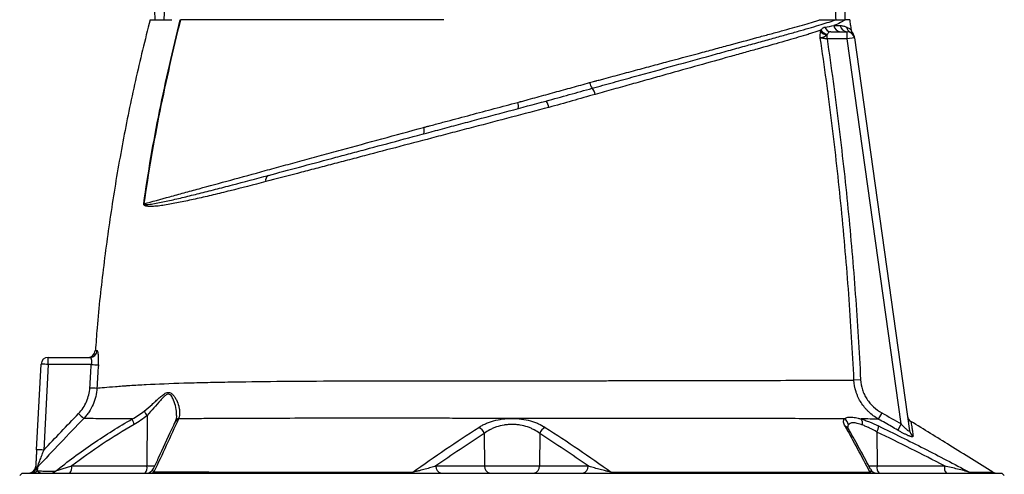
# Model space of a CAD drawing. Header units: millimetres. Extents: x 10 to 1900, y 11 to 2071.
# Tile 18 of 19: x 271 to 679, y 1588 to 1776. Entities that reach past the tile are written whole.
import ezdxf

# ---------------------------------------------------------------- set-up
doc = ezdxf.new("R2010")
doc.units = ezdxf.units.MM

msp = doc.modelspace()

# ---------------------------------------------------------------- linework, layer by layer
at = {"color": 7, "linetype": 'Continuous', "lineweight": 25}
for p, q in [((606.78, 1771.38), (613.52, 1771.38)), ((613.52, 1768.38), (613.52, 1771.38)), ((614.97, 1771.03), (614.88, 1771.06)), ((605.2, 1768.38), (605.2, 1770.11)), ((613.52, 1768.38), (605.2, 1768.38)), ((616.49, 1768.8), (613.52, 1768.38)), ((635.96, 1608.76), (613.52, 1768.38)), ((616.49, 1768.8), (639.39, 1605.89)), ((477.05, 1742.09), (477.73, 1742.27)), ((489.12, 1742.75), (489.47, 1742.84)), ((282.48, 1633.43), (282.48, 1636.38)), ((282.48, 1636.38), (299.8, 1636.38)), ((277.62, 1598.05), (279.48, 1633.54)), ((282.48, 1633.43), (280.62, 1597.95)), ((300.3, 1633.43), (282.48, 1633.43)), ((619.06, 1627.12), (616.32, 1626.98)), ((323.43, 1612.3), (323.33, 1591.33)), ((627.88, 1613.36), (626.43, 1610.8)), ((635.96, 1608.76), (634.49, 1606.2)), ((463.11, 1604.83), (463.28, 1591.33)), ((486.15, 1604.84), (485.98, 1591.33)), ((625.86, 1605.42), (625.93, 1591.33)), ((292.17, 1591.33), (323.33, 1591.33)), ((443.13, 1591.33), (463.28, 1591.33)), ((463.28, 1591.33), (485.98, 1591.33)), ((485.98, 1591.33), (506.16, 1591.33)), ((625.93, 1591.33), (653.86, 1591.33)), ((271.63, 1588.38), (270.63, 1587.38)), ((271.63, 1588.38), (474.63, 1588.38)), ((474.63, 1588.38), (677.63, 1588.38)), ((678.63, 1587.38), (677.63, 1588.38))]:
    msp.add_line(p, q, dxfattribs=at)
at = {"color": 1, "linetype": 'Continuous', "lineweight": 25}
for p, q in [((323.33, 1591.33), (326.58, 1591.33)), ((622.4, 1591.33), (625.93, 1591.33))]:
    msp.add_line(p, q, dxfattribs=at)
at = {"color": 7, "linetype": 'Continuous', "lineweight": 25, "flags": 128}
for points in [[(433.49, 1588.8), (433.45, 1588.7), (433.41, 1588.62), (433.38, 1588.54), (433.34, 1588.49), (433.3, 1588.44), (433.26, 1588.41), (433.21, 1588.39), (433.17, 1588.38)], [(515.77, 1588.8), (515.81, 1588.7), (515.84, 1588.62), (515.88, 1588.55), (515.92, 1588.49), (515.96, 1588.44), (516, 1588.41), (516.04, 1588.39), (516.09, 1588.38)]]:
    msp.add_lwpolyline(points, dxfattribs=at)
at = {"color": 7, "linetype": 'Continuous', "lineweight": 25}
for centre, radius, start, end in [((605.46, 1774.06), 3.97, 221.6133, 266.1291), ((605.7, 1774.13), 3.77, 214.9381, 264.0372), ((606.86, 1774.13), 2.75, 197.9005, 268.4239), ((610.91, 1774.28), 2.9, 186.6031, 268.7715), ((613.56, 1774.32), 2.94, 187.4681, 269.2533), ((616.21, 1773.66), 2.93, 187.5919, 242.9681), ((613.52, 1768.38), 3, 8, 90), ((613.52, 1768.38), 3, 7.7249, 62.7353), ((613.42, 1769.15), 3, 7.9997, 36.5497), ((513.26, 1751.76), 6.62, 192.9568, 215.1693), ((503.26, 1744.12), 5.98, 12.4711, 39.8202), ((483.91, 1739.1), 6.02, 8.5407, 36.1743), ((473.51, 1740.6), 3.84, 344.2305, 22.8222), ((434.41, 1730.18), 3.89, 343.7036, 23.1661), ((374.8, 1709.86), 2.26, 119.6226, 196.3097), ((321.17, 1688.57), 11.51, 85.1274, 85.6056), ((282.48, 1633.38), 3, 90, 177), ((298.93, 1639.38), 3, 270.4405, 355.6199), ((299.79, 1639.37), 2.99, 270.2096, 355.8389), ((279.48, 1590.51), 43.03, 86.003, 89.9958), ((305.1, 1695.63), 62.38, 265.58, 268.2871), ((303.77, 1686), 62.35, 266.259, 268.9678), ((347.7, 1667.09), 75.47, 225.7274, 227.962), ((329.27, 1617.34), 7.72, 204.7219, 220.8147), ((641.51, 1612.35), 3, 188.0002, 238.33), ((323.23, 1611.68), 5.99, 187.968, 211.3551), ((610.94, 1608.15), 3.07, 3.9055, 62.4422), ((616.97, 1609.06), 2.92, 345.4522, 37.5146), ((621.5, 1607.85), 4.99, 330.8595, 0.8736), ((459.15, 1603.57), 4.16, 17.6585, 65.6506), ((490.11, 1603.58), 4.16, 114.3917, 162.3672), ((642.27, 1606.3), 2.91, 188.1731, 241.2647), ((277.62, 1555.03), 43.03, 86.003, 89.9958), ((274.27, 1591.38), 3, 270, 357), ((288.75, 1590.65), 3.48, 319.2953, 11.1942), ((319.92, 1590.65), 3.48, 319.2953, 11.1942), ((445.77, 1590.99), 2.66, 172.6999, 258.7745), ((465.92, 1590.99), 2.66, 172.6999, 258.7745), ((483.34, 1590.99), 2.66, 281.2255, 7.3001), ((503.52, 1590.99), 2.66, 281.2255, 7.3001), ((629.35, 1590.65), 3.48, 168.8058, 220.7047), ((657.27, 1590.65), 3.48, 168.8058, 220.7047), ((274.73, 1591.38), 3, 270.0167, 334.4806), ((275.79, 1591.32), 2.95, 270.0675, 316.5033), ((280.12, 1588.79), 2.98, 136.1692, 154.1078), ((283.53, 1591.15), 2.77, 270.2417, 314.3681), ((323.23, 1591.38), 3, 270.0005, 335.3619), ((324.99, 1590.24), 1.86, 271.0939, 313.7425), ((624.12, 1590.21), 1.83, 229.8966, 269.1547), ((625.86, 1591.38), 3, 207.1154, 269.9998), ((665.55, 1591.13), 2.75, 237.018, 269.9004), ((675.48, 1591.38), 3, 238.3026, 269.9996)]:
    msp.add_arc(centre, radius, start, end, dxfattribs=at)
at = {"color": 1, "linetype": 'Continuous', "lineweight": 25}
for centre, radius, start, end in [((337.1, 1608.72), 2.27, 105.7317, 154.6134), ((337.17, 1608.95), 2.25, 105.9619, 154.9465), ((611.97, 1605.49), 2.41, 30.3848, 71.9046)]:
    msp.add_arc(centre, radius, start, end, dxfattribs=at)
at = {"color": 7, "linetype": 'Continuous', "lineweight": 25}
for centre, start_param, end_param in [((514.63, 2259.56), 4.514143, 4.574478), ((424.63, 2259.56), 1.718901, 1.769042)]:
    msp.add_ellipse(centre, major_axis=(0, 2453.33), ratio=0.040761, start_param=start_param, end_param=end_param, dxfattribs=at)
for points, knots in [([(334.22, 1806.38), (334.13, 1806.38), (334.06, 1806.34), (333.93, 1806.25), (333.87, 1806.19), (333.73, 1806), (333.65, 1805.85), (333.45, 1805.42), (333.35, 1805.12), (333.08, 1804.2), (332.94, 1803.58), (332.69, 1802.33), (332.58, 1801.71), (332.38, 1800.45), (332.29, 1799.82), (332.04, 1797.93), (331.89, 1796.66), (331.63, 1794.13), (331.51, 1792.87), (331.17, 1789.07), (330.98, 1786.53), (330.64, 1781.46), (330.49, 1778.92), (330.35, 1776.38)], [0, 0, 0, 0, 0.007812, 0.007812, 0.015625, 0.015625, 0.03125, 0.03125, 0.0625, 0.0625, 0.125, 0.125, 0.1875, 0.1875, 0.25, 0.25, 0.375, 0.375, 0.5, 0.5, 0.75, 0.75, 1, 1, 1, 1]), ([(608.92, 1776.38), (608.78, 1778.92), (608.62, 1781.46), (608.28, 1786.54), (608.09, 1789.07), (607.75, 1792.88), (607.63, 1794.14), (607.37, 1796.67), (607.22, 1797.94), (606.97, 1799.83), (606.88, 1800.46), (606.68, 1801.72), (606.57, 1802.34), (606.32, 1803.59), (606.18, 1804.21), (605.91, 1805.13), (605.81, 1805.43), (605.6, 1805.86), (605.53, 1806), (605.38, 1806.19), (605.33, 1806.25), (605.2, 1806.35), (605.13, 1806.38), (605.05, 1806.38)], [0, 0, 0, 0, 0.25, 0.25, 0.5, 0.5, 0.625, 0.625, 0.75, 0.75, 0.8125, 0.8125, 0.875, 0.875, 0.9375, 0.9375, 0.96875, 0.96875, 0.984375, 0.984375, 0.992188, 0.992188, 1, 1, 1, 1]), ([(324.63, 1776.38), (322.56, 1767.97), (318.42, 1751.16), (313.25, 1725.72), (308.84, 1700.14), (305.33, 1674.43), (303.05, 1654.09), (302.24, 1642.3), (302.02, 1639.14)], [0, 0, 0, 0, 0.186516, 0.372902, 0.559207, 0.74548, 0.931769, 1, 1, 1, 1]), ([(322.05, 1700.05), (322.93, 1706.47), (323.93, 1712.88), (326.12, 1725.67), (327.32, 1732.04), (329.89, 1744.76), (331.25, 1751.1), (334.1, 1763.76), (335.58, 1770.08), (337.1, 1776.38)], [0, 0, 0, 0, 0.25, 0.25, 0.5, 0.5, 0.75, 0.75, 1, 1, 1, 1]), ([(337.22, 1776.38), (334.16, 1763.77), (331.26, 1751.12), (327.41, 1732.04), (326.22, 1725.66), (324.02, 1712.87), (323.03, 1706.46), (322.14, 1700.04)], [0, 0, 0, 0, 0.5, 0.5, 0.75, 0.75, 1, 1, 1, 1]), ([(324.65, 1776.38), (324.64, 1776.38), (324.52, 1776.38), (324.97, 1776.38), (326.05, 1776.38), (327.95, 1776.38), (330.42, 1776.38), (332.54, 1776.38), (333.61, 1776.38)], [0, 0, 0, 0, 0.009119, 0.209463, 0.414163, 0.620371, 0.809592, 1, 1, 1, 1]), ([(446.42, 1776.38), (435.31, 1776.38), (413.45, 1776.38), (383.22, 1776.38), (357.04, 1776.38), (343.12, 1776.38), (337.22, 1776.38)], [0.5613215, 0.5613215, 0.5613215, 0.5613215, 0.6404767, 0.7196318, 0.798787, 0.8776759, 0.8776759, 0.8776759, 0.8776759]), ([(507.85, 1747.95), (509.34, 1748.36), (510.81, 1748.77), (513.74, 1749.58), (516.67, 1750.39), (519.56, 1751.19), (522.44, 1751.98), (523.87, 1752.38), (530.98, 1754.34), (536.48, 1755.86), (547.07, 1758.79), (552.18, 1760.2), (559.55, 1762.23), (561.95, 1762.9), (565.48, 1763.87), (566.65, 1764.19), (568.94, 1764.82), (570.07, 1765.14), (573.4, 1766.06), (575.56, 1766.65), (579.71, 1767.8), (581.71, 1768.36), (584.6, 1769.16), (585.54, 1769.43), (587.39, 1769.94), (588.29, 1770.2), (590.93, 1770.94), (592.61, 1771.41), (595.79, 1772.32), (597.3, 1772.75), (600.12, 1773.57), (601.44, 1773.96), (603.91, 1774.72), (605.05, 1775.08), (607.13, 1775.75), (608.08, 1776.08), (608.93, 1776.38)], [0, 0, 0, 0, 0.03125, 0.03125, 0.0625, 0.09375, 0.09375, 0.125, 0.125, 0.25, 0.25, 0.375, 0.375, 0.4375, 0.4375, 0.46875, 0.46875, 0.5, 0.5, 0.5625, 0.5625, 0.625, 0.625, 0.65625, 0.65625, 0.6875, 0.6875, 0.75, 0.75, 0.8125, 0.8125, 0.875, 0.875, 0.9375, 0.9375, 1, 1, 1, 1]), ([(508.86, 1750.85), (509.02, 1750.9), (509.18, 1750.94), (509.5, 1751.02), (509.98, 1751.15), (511.1, 1751.45), (512.06, 1751.71), (513.97, 1752.22), (515.23, 1752.56), (519.02, 1753.58), (521.52, 1754.25), (525.24, 1755.25), (526.47, 1755.58), (528.91, 1756.23), (530.12, 1756.56), (533.73, 1757.53), (536.1, 1758.17), (543.08, 1760.04), (547.59, 1761.25), (554.14, 1763.01), (556.28, 1763.59), (559.44, 1764.44), (560.48, 1764.72), (562.55, 1765.28), (563.57, 1765.55), (568.64, 1766.92), (572.47, 1767.95), (577.88, 1769.42), (579.64, 1769.9), (582.18, 1770.59), (583.01, 1770.82), (584.65, 1771.27), (585.46, 1771.49), (589.42, 1772.58), (592.32, 1773.38), (596.28, 1774.53), (597.54, 1774.9), (599.33, 1775.45), (599.91, 1775.64), (601.04, 1776.01), (601.59, 1776.19), (602.12, 1776.38)], [0, 0, 0, 0, 0.003906, 0.003906, 0.007813, 0.015625, 0.03125, 0.03125, 0.0625, 0.0625, 0.125, 0.125, 0.15625, 0.15625, 0.1875, 0.1875, 0.25, 0.25, 0.375, 0.375, 0.4375, 0.4375, 0.46875, 0.46875, 0.5, 0.5, 0.625, 0.625, 0.6875, 0.6875, 0.71875, 0.71875, 0.75, 0.75, 0.875, 0.875, 0.9375, 0.9375, 0.96875, 0.96875, 1, 1, 1, 1]), ([(602.12, 1776.38), (603.33, 1776.38), (604.51, 1776.38), (606.78, 1776.38), (607.87, 1776.38), (608.93, 1776.38)], [0, 0, 0, 0, 0.5, 0.5, 1, 1, 1, 1]), ([(612.65, 1776.38), (612.39, 1776.16), (612.1, 1775.96), (611.45, 1775.55), (611.1, 1775.35), (609.94, 1774.76), (609.04, 1774.36), (608.03, 1773.95)], [0, 0, 0, 0, 0.25, 0.25, 0.5, 0.5, 1, 1, 1, 1]), ([(608.93, 1776.38), (609.36, 1776.38), (609.76, 1776.38), (610.49, 1776.38), (610.82, 1776.38), (611.74, 1776.38), (612.25, 1776.38), (612.65, 1776.38)], [0, 0, 0, 0, 0.25, 0.25, 0.5, 0.5, 1, 1, 1, 1]), ([(615.29, 1772.19), (615.18, 1772.89), (614.96, 1774.29), (614.74, 1775.68), (614.63, 1776.38)], [0, 0, 0, 0, 0.49999, 1, 1, 1, 1]), ([(602.61, 1771.97), (601.54, 1771.62), (600.4, 1771.25), (598.58, 1770.69), (597.96, 1770.5), (596.67, 1770.1), (596.01, 1769.91), (592.62, 1768.89), (589.67, 1768.03), (583.28, 1766.2), (579.85, 1765.22), (575.26, 1763.93), (574.33, 1763.67), (572.44, 1763.13), (571.49, 1762.87), (569.55, 1762.32), (568.57, 1762.05), (566.58, 1761.49), (565.57, 1761.21), (560.49, 1759.78), (556.28, 1758.61), (547.57, 1756.17), (543.07, 1754.91), (536.12, 1752.97), (533.76, 1752.31), (530.18, 1751.3), (528.97, 1750.97), (526.54, 1750.29), (525.32, 1749.94), (521.64, 1748.91), (519.16, 1748.22), (515.41, 1747.17), (514.15, 1746.82), (511.63, 1746.12), (510.37, 1745.77), (509.1, 1745.41)], [0, 0, 0, 0, 0.0625, 0.0625, 0.09375, 0.09375, 0.125, 0.125, 0.25, 0.25, 0.375, 0.375, 0.40625, 0.40625, 0.4375, 0.4375, 0.46875, 0.46875, 0.5, 0.5, 0.625, 0.625, 0.75, 0.75, 0.8125, 0.8125, 0.84375, 0.84375, 0.875, 0.875, 0.9375, 0.9375, 0.96875, 0.96875, 1, 1, 1, 1]), ([(602.39, 1768.78), (602.38, 1768.9), (602.37, 1769.01), (602.36, 1769.25), (602.36, 1769.37), (602.35, 1769.72), (602.36, 1769.95), (602.39, 1770.61), (602.43, 1771.04), (602.5, 1771.43)], [0, 0, 0, 0, 0.125, 0.125, 0.25, 0.25, 0.5, 0.5, 1, 1, 1, 1]), ([(602.61, 1771.97), (602.73, 1772.18), (602.85, 1772.36), (603.1, 1772.66), (603.22, 1772.79), (603.49, 1773), (603.63, 1773.08), (603.93, 1773.21), (604.08, 1773.26), (604.24, 1773.28)], [0, 0, 0, 0, 0.25, 0.25, 0.5, 0.5, 0.75, 0.75, 1, 1, 1, 1]), ([(606.78, 1771.38), (606.62, 1771.38), (606.46, 1771.36), (606.16, 1771.29), (606.03, 1771.23), (605.78, 1771.07), (605.68, 1770.96), (605.49, 1770.7), (605.4, 1770.55), (605.31, 1770.38)], [0, 0, 0, 0, 0.25, 0.25, 0.5, 0.5, 0.75, 0.75, 1, 1, 1, 1]), ([(610.65, 1773.94), (611.17, 1773.93), (611.65, 1773.86), (612.54, 1773.63), (612.94, 1773.47), (613.31, 1773.28)], [0, 0, 0, 0, 0.5, 0.5, 1, 1, 1, 1]), ([(615.76, 1770.88), (615.71, 1770.94), (615.51, 1771.23), (615.32, 1771.71), (615.3, 1772.12), (615.29, 1772.26)], [0, 0, 0, 0, 0.152338, 0.726, 1, 1, 1, 1]), ([(605.2, 1770.11), (604.98, 1769.9), (604.73, 1769.71), (604.21, 1769.38), (603.94, 1769.25), (603.41, 1769.04), (603.16, 1768.96), (602.83, 1768.87), (602.73, 1768.84), (602.54, 1768.8), (602.46, 1768.79), (602.39, 1768.78)], [0, 0, 0, 0, 0.25, 0.25, 0.5, 0.5, 0.75, 0.75, 0.875, 0.875, 1, 1, 1, 1]), ([(616.32, 1626.98), (615.75, 1638.85), (615.03, 1650.71), (613.3, 1674.4), (612.28, 1686.23), (609.94, 1709.87), (608.63, 1721.68), (605.72, 1745.26), (604.12, 1757.02), (602.39, 1768.78)], [0, 0, 0, 0, 0.25, 0.25, 0.5, 0.5, 0.75, 0.75, 1, 1, 1, 1]), ([(605.2, 1768.38), (604.9, 1768.42), (604.62, 1768.46), (604.2, 1768.52), (604.06, 1768.54), (603.8, 1768.58), (603.67, 1768.59), (603.3, 1768.65), (603.07, 1768.68), (602.68, 1768.73), (602.52, 1768.76), (602.39, 1768.78)], [0, 0, 0, 0, 0.25, 0.25, 0.375, 0.375, 0.5, 0.5, 0.75, 0.75, 1, 1, 1, 1]), ([(605.2, 1768.38), (606.91, 1756.67), (608.5, 1744.95), (611.39, 1721.46), (612.69, 1709.69), (615.02, 1686.14), (616.03, 1674.35), (617.77, 1650.75), (618.49, 1638.94), (619.06, 1627.12)], [0, 0, 0, 0, 0.25, 0.25, 0.5, 0.5, 0.75, 0.75, 1, 1, 1, 1]), ([(616.39, 1769.53), (616.39, 1769.53), (616.39, 1769.55), (616.42, 1769.34), (616.44, 1769.19), (616.44, 1769.15)], [0, 0, 0, 0, 0.256721, 0.781977, 1, 1, 1, 1]), ([(477.73, 1742.27), (477.88, 1742.31), (478.03, 1742.35), (478.33, 1742.44), (478.79, 1742.56), (479.24, 1742.69), (480.15, 1742.94), (480.76, 1743.11), (482.59, 1743.61), (483.81, 1743.95), (487.47, 1744.95), (489.9, 1745.62), (494.76, 1746.96), (497.18, 1747.62), (502.01, 1748.95), (504.41, 1749.61), (506.81, 1750.28)], [0, 0, 0, 0, 0.015625, 0.015625, 0.03125, 0.0625, 0.0625, 0.125, 0.125, 0.25, 0.25, 0.5, 0.5, 0.75, 0.75, 1, 1, 1, 1]), ([(488.77, 1742.66), (492, 1743.52), (495.19, 1744.41), (499.97, 1745.75), (501.55, 1746.19), (504.71, 1747.08), (506.29, 1747.52), (507.85, 1747.95)], [0, 0, 0, 0, 0.5, 0.5, 0.75, 0.75, 1, 1, 1, 1]), ([(373.68, 1711.82), (377.86, 1712.94), (382.13, 1714.08), (390.89, 1716.43), (395.36, 1717.63), (402.22, 1719.46), (404.53, 1720.08), (409.18, 1721.33), (411.51, 1721.95), (418.57, 1723.85), (423.34, 1725.12), (433.03, 1727.72), (437.96, 1729.04), (444.24, 1730.72), (445.5, 1731.06), (448.03, 1731.74), (449.3, 1732.08), (453.11, 1733.1), (455.65, 1733.78), (463.28, 1735.83), (468.37, 1737.19), (478.57, 1739.92), (483.67, 1741.29), (488.77, 1742.66)], [0, 0, 0, 0, 0.125, 0.125, 0.25, 0.25, 0.3125, 0.3125, 0.375, 0.375, 0.5, 0.5, 0.625, 0.625, 0.65625, 0.65625, 0.6875, 0.6875, 0.75, 0.75, 0.875, 0.875, 1, 1, 1, 1]), ([(509.1, 1745.41), (505.94, 1744.52), (502.76, 1743.6), (496.35, 1741.77), (493.13, 1740.85), (489.87, 1740)], [0, 0, 0, 0, 0.5, 0.5, 1, 1, 1, 1]), ([(489.87, 1740), (484.67, 1738.63), (479.47, 1737.27), (469.09, 1734.55), (463.91, 1733.19), (456.14, 1731.15), (453.55, 1730.47), (449.67, 1729.45), (448.37, 1729.11), (445.79, 1728.43), (444.51, 1728.1), (438.12, 1726.42), (433.1, 1725.1), (423.22, 1722.5), (418.37, 1721.23), (411.18, 1719.34), (408.8, 1718.71), (404.07, 1717.47), (401.72, 1716.85), (397.06, 1715.63), (394.75, 1715.03), (390.19, 1713.83), (387.93, 1713.24), (381.24, 1711.48), (376.88, 1710.34), (372.63, 1709.22)], [0, 0, 0, 0, 0.125, 0.125, 0.25, 0.25, 0.3125, 0.3125, 0.34375, 0.34375, 0.375, 0.375, 0.5, 0.5, 0.625, 0.625, 0.6875, 0.6875, 0.75, 0.75, 0.8125, 0.8125, 0.875, 0.875, 1, 1, 1, 1]), ([(437.99, 1731.71), (438.39, 1731.82), (438.8, 1731.93), (439.61, 1732.15), (440.83, 1732.47), (443.68, 1733.23), (446.12, 1733.88), (451, 1735.18), (454.26, 1736.04), (464.02, 1738.64), (470.53, 1740.37), (477.05, 1742.09)], [0, 0, 0, 0, 0.03125, 0.03125, 0.0625, 0.125, 0.25, 0.25, 0.5, 0.5, 1, 1, 1, 1]), ([(322.14, 1700.04), (325.49, 1700.96), (329.07, 1701.94), (334.78, 1703.51), (336.75, 1704.05), (340.77, 1705.15), (342.83, 1705.72), (349.14, 1707.45), (353.54, 1708.65), (362.68, 1711.15), (367.44, 1712.45), (374.85, 1714.48), (377.37, 1715.17), (381.21, 1716.22), (382.51, 1716.57), (385.11, 1717.28), (386.42, 1717.64), (390.38, 1718.72), (393.05, 1719.45), (398.46, 1720.93), (401.19, 1721.67), (409.44, 1723.93), (415.03, 1725.45), (426.38, 1728.55), (432.14, 1730.12), (437.99, 1731.71)], [0, 0, 0, 0, 0.125, 0.125, 0.1875, 0.1875, 0.25, 0.25, 0.375, 0.375, 0.5, 0.5, 0.5625, 0.5625, 0.59375, 0.59375, 0.625, 0.625, 0.6875, 0.6875, 0.75, 0.75, 0.875, 0.875, 1, 1, 1, 1]), ([(322.14, 1700.04), (322.14, 1700.01), (322.14, 1699.99), (322.14, 1699.94), (322.15, 1699.93), (322.18, 1699.88), (322.2, 1699.87), (322.27, 1699.82), (322.32, 1699.8), (322.46, 1699.76), (322.56, 1699.74), (322.87, 1699.72), (323.07, 1699.72), (323.7, 1699.74), (324.12, 1699.78), (325.41, 1699.94), (326.28, 1700.09), (328.08, 1700.42), (328.99, 1700.6), (330.86, 1700.99), (331.8, 1701.19), (334.69, 1701.84), (336.68, 1702.31), (340.77, 1703.3), (342.88, 1703.82), (347.22, 1704.9), (349.45, 1705.47), (354.03, 1706.64), (356.38, 1707.25), (363.55, 1709.12), (368.53, 1710.44), (373.68, 1711.82)], [0, 0, 0, 0, 0.000977, 0.000977, 0.001953, 0.001953, 0.003906, 0.003906, 0.007812, 0.007812, 0.015625, 0.015625, 0.03125, 0.03125, 0.0625, 0.0625, 0.125, 0.125, 0.1875, 0.1875, 0.25, 0.25, 0.375, 0.375, 0.5, 0.5, 0.625, 0.625, 0.75, 0.75, 1, 1, 1, 1]), ([(372.63, 1709.22), (367.49, 1707.87), (362.54, 1706.61), (355.41, 1704.84), (353.09, 1704.28), (348.54, 1703.19), (346.33, 1702.68), (342.03, 1701.71), (339.95, 1701.25), (335.92, 1700.42), (333.97, 1700.04), (331.15, 1699.57), (330.23, 1699.42), (328.42, 1699.17), (327.53, 1699.07), (326.24, 1698.97), (325.81, 1698.94), (324.97, 1698.92), (324.56, 1698.92), (323.95, 1698.96), (323.75, 1698.97), (323.35, 1699.03), (323.15, 1699.06), (322.87, 1699.14), (322.77, 1699.17), (322.59, 1699.25), (322.5, 1699.29), (322.32, 1699.4), (322.23, 1699.47), (322.12, 1699.62), (322.09, 1699.68), (322.05, 1699.8), (322.04, 1699.85), (322.04, 1699.94), (322.04, 1699.99), (322.05, 1700.05)], [0, 0, 0, 0, 0.25, 0.25, 0.375, 0.375, 0.5, 0.5, 0.625, 0.625, 0.75, 0.75, 0.8125, 0.8125, 0.875, 0.875, 0.90625, 0.90625, 0.9375, 0.9375, 0.953125, 0.953125, 0.96875, 0.96875, 0.976563, 0.976563, 0.984375, 0.984375, 0.992188, 0.992188, 0.996094, 0.996094, 0.998047, 0.998047, 1, 1, 1, 1]), ([(299.8, 1636.38), (299.85, 1636.38), (299.9, 1636.36), (299.99, 1636.29), (300.03, 1636.24), (300.12, 1636.09), (300.16, 1636), (300.23, 1635.79), (300.26, 1635.67), (300.31, 1635.4), (300.33, 1635.25), (300.36, 1634.93), (300.37, 1634.76), (300.38, 1634.22), (300.35, 1633.83), (300.3, 1633.43)], [0, 0, 0, 0, 0.125, 0.125, 0.25, 0.25, 0.375, 0.375, 0.5, 0.5, 0.625, 0.625, 0.75, 0.75, 1, 1, 1, 1]), ([(303.24, 1633.27), (303.27, 1633.66), (303.29, 1634.04), (303.31, 1634.8), (303.32, 1635.16), (303.32, 1635.69), (303.32, 1635.87), (303.31, 1636.2), (303.3, 1636.37), (303.28, 1636.85), (303.26, 1637.15), (303.22, 1637.69), (303.19, 1637.94), (303.12, 1638.37), (303.08, 1638.55), (303.02, 1638.77), (303, 1638.84), (302.95, 1638.95), (302.93, 1639), (302.86, 1639.11), (302.81, 1639.15), (302.77, 1639.15)], [0, 0, 0, 0, 0.125, 0.125, 0.25, 0.25, 0.3125, 0.3125, 0.375, 0.375, 0.5, 0.5, 0.625, 0.625, 0.75, 0.75, 0.8125, 0.8125, 0.875, 0.875, 1, 1, 1, 1]), ([(302.64, 1623.66), (303.43, 1623.73), (304.46, 1623.81), (307.02, 1624.03), (308.54, 1624.15), (311.19, 1624.36), (312.13, 1624.43), (313.64, 1624.54), (314.16, 1624.58), (315.21, 1624.66), (315.74, 1624.69), (318.42, 1624.87), (320.69, 1625.01), (327.81, 1625.37), (333.01, 1625.57), (341.48, 1625.83), (344.41, 1625.91), (348.98, 1626.01), (350.53, 1626.05), (353.68, 1626.11), (355.28, 1626.14), (363.37, 1626.29), (370.15, 1626.38), (384.31, 1626.51), (391.68, 1626.56), (401.28, 1626.61), (403.21, 1626.61), (407.13, 1626.63), (409.09, 1626.63), (415.02, 1626.65), (419.01, 1626.66), (425.05, 1626.66), (427.08, 1626.66), (431.15, 1626.67), (433.19, 1626.67), (439.36, 1626.68), (443.51, 1626.69), (449.83, 1626.69), (451.94, 1626.69), (455.14, 1626.69), (456.21, 1626.69), (458.35, 1626.69), (459.43, 1626.69), (464.82, 1626.7), (469.11, 1626.7), (477.66, 1626.7), (481.92, 1626.7), (490.41, 1626.7), (494.64, 1626.7), (503.08, 1626.7), (507.28, 1626.7), (513.55, 1626.71), (515.65, 1626.71), (519.79, 1626.71), (521.85, 1626.71), (532.02, 1626.72), (539.87, 1626.73), (551.2, 1626.75), (554.9, 1626.76), (560.34, 1626.77), (562.14, 1626.77), (565.67, 1626.78), (567.41, 1626.78), (575.92, 1626.81), (582.25, 1626.83), (591, 1626.86), (593.8, 1626.87), (597.13, 1626.89), (597.79, 1626.89), (599.1, 1626.89), (599.74, 1626.9), (601.64, 1626.91), (602.86, 1626.91), (606.42, 1626.93), (608.62, 1626.94), (612.71, 1626.96), (614.6, 1626.97), (616.32, 1626.98)], [0, 0, 0, 0, 0.03125, 0.03125, 0.0625, 0.0625, 0.078125, 0.078125, 0.085937, 0.085937, 0.09375, 0.09375, 0.125, 0.125, 0.1875, 0.1875, 0.21875, 0.21875, 0.234375, 0.234375, 0.25, 0.25, 0.3125, 0.3125, 0.375, 0.375, 0.390625, 0.390625, 0.40625, 0.40625, 0.4375, 0.4375, 0.453125, 0.453125, 0.46875, 0.46875, 0.5, 0.5, 0.515625, 0.515625, 0.523437, 0.523437, 0.53125, 0.53125, 0.5625, 0.5625, 0.59375, 0.59375, 0.625, 0.625, 0.65625, 0.65625, 0.671875, 0.671875, 0.6875, 0.6875, 0.75, 0.75, 0.78125, 0.78125, 0.796875, 0.796875, 0.8125, 0.8125, 0.875, 0.875, 0.90625, 0.90625, 0.914062, 0.914062, 0.921875, 0.921875, 0.9375, 0.9375, 0.96875, 0.96875, 1, 1, 1, 1]), ([(626.43, 1610.8), (624.98, 1611.64), (623.66, 1612.62), (622.16, 1614.05), (621.87, 1614.34), (621.3, 1614.95), (621.03, 1615.27), (620.23, 1616.23), (619.75, 1616.9), (618.87, 1618.3), (618.47, 1619.02), (617.94, 1620.14), (617.78, 1620.52), (617.47, 1621.3), (617.33, 1621.7), (616.69, 1623.68), (616.4, 1625.31), (616.32, 1626.98)], [0, 0, 0, 0, 0.25, 0.25, 0.3125, 0.3125, 0.375, 0.375, 0.5, 0.5, 0.625, 0.625, 0.6875, 0.6875, 0.75, 0.75, 1, 1, 1, 1]), ([(619.06, 1627.12), (619.13, 1625.68), (619.39, 1624.29), (619.96, 1622.59), (620.08, 1622.26), (620.35, 1621.59), (620.49, 1621.27), (620.96, 1620.31), (621.31, 1619.7), (622.08, 1618.52), (622.5, 1617.95), (623.2, 1617.13), (623.44, 1616.86), (623.93, 1616.35), (624.19, 1616.1), (625.49, 1614.9), (626.63, 1614.06), (627.88, 1613.36)], [0, 0, 0, 0, 0.25, 0.25, 0.3125, 0.3125, 0.375, 0.375, 0.5, 0.5, 0.625, 0.625, 0.6875, 0.6875, 0.75, 0.75, 1, 1, 1, 1]), ([(295.01, 1613.05), (295.71, 1613.78), (296.33, 1614.56), (297.43, 1616.2), (297.91, 1617.08), (298.72, 1618.92), (299.03, 1619.86), (299.49, 1621.79), (299.64, 1622.77), (299.7, 1623.78)], [0, 0, 0, 0, 0.25, 0.25, 0.5, 0.5, 0.75, 0.75, 1, 1, 1, 1]), ([(302.64, 1623.66), (302.58, 1622.48), (302.41, 1621.32), (301.87, 1619.06), (301.5, 1617.96), (300.56, 1615.79), (300, 1614.76), (299.03, 1613.3), (298.69, 1612.83), (297.95, 1611.91), (297.57, 1611.47), (297.16, 1611.04)], [0, 0, 0, 0, 0.25, 0.25, 0.5, 0.5, 0.75, 0.75, 0.875, 0.875, 1, 1, 1, 1]), ([(322.26, 1614.11), (323.39, 1615.02), (324.45, 1615.94), (325.98, 1617.32), (326.49, 1617.78), (327.47, 1618.68), (327.96, 1619.12), (328.93, 1619.98), (329.41, 1620.39), (330.13, 1620.93), (330.37, 1621.11), (330.85, 1621.4), (331.09, 1621.53), (331.57, 1621.73), (331.82, 1621.79), (332.29, 1621.84), (332.52, 1621.83), (332.96, 1621.72), (333.16, 1621.63), (333.56, 1621.39), (333.74, 1621.25), (334.08, 1620.93), (334.24, 1620.76), (334.55, 1620.39), (334.69, 1620.19), (335.1, 1619.6), (335.34, 1619.17), (335.99, 1617.89), (336.31, 1617), (336.66, 1615.67), (336.75, 1615.23), (336.87, 1614.36), (336.91, 1613.93), (336.92, 1612.67), (336.81, 1611.86), (336.55, 1611.11)], [0, 0, 0, 0, 0.125, 0.125, 0.1875, 0.1875, 0.25, 0.25, 0.3125, 0.3125, 0.34375, 0.34375, 0.375, 0.375, 0.40625, 0.40625, 0.4375, 0.4375, 0.46875, 0.46875, 0.5, 0.5, 0.53125, 0.53125, 0.5625, 0.5625, 0.625, 0.625, 0.75, 0.75, 0.8125, 0.8125, 0.875, 0.875, 1, 1, 1, 1]), ([(335.59, 1612.24), (335.57, 1611.86), (335.52, 1611.02), (335.33, 1610.26), (335.15, 1609.94), (335.13, 1609.9)], [0, 0, 0, 0, 0.435893, 0.936854, 1, 1, 1, 1]), ([(612.36, 1610.87), (612.62, 1611.11), (612.97, 1611.3), (613.61, 1611.5), (613.85, 1611.55), (614.36, 1611.61), (614.64, 1611.63), (615.52, 1611.63), (616.18, 1611.55), (617.28, 1611.35), (617.66, 1611.26), (618.45, 1611.07), (618.86, 1610.96), (619.29, 1610.84)], [0, 0, 0, 0, 0.25, 0.25, 0.375, 0.375, 0.5, 0.5, 0.75, 0.75, 0.875, 0.875, 1, 1, 1, 1]), ([(285.46, 1589.17), (290.51, 1593.17), (295.68, 1597.01), (303.63, 1602.45), (306.32, 1604.21), (311.76, 1607.62), (314.51, 1609.27), (317.3, 1610.85)], [0, 0, 0, 0, 0.5, 0.5, 0.75, 0.75, 1, 1, 1, 1]), ([(318.11, 1608.56), (313.61, 1605.99), (309.2, 1603.25), (300.55, 1597.49), (296.32, 1594.47), (292.17, 1591.33)], [0, 0, 0, 0, 0.5, 0.5, 1, 1, 1, 1]), ([(317.3, 1610.85), (314.87, 1610.85), (312.59, 1610.85), (309.9, 1610.87), (309.38, 1610.87), (308.34, 1610.88), (307.83, 1610.88), (306.34, 1610.9), (305.41, 1610.91), (302.82, 1610.94), (301.34, 1610.96), (298.88, 1611), (297.89, 1611.03), (297.16, 1611.04)], [0, 0, 0, 0, 0.25, 0.25, 0.3125, 0.3125, 0.375, 0.375, 0.5, 0.5, 0.75, 0.75, 1, 1, 1, 1]), ([(335.04, 1609.7), (334.56, 1608.64), (332.24, 1603.54), (329.21, 1597.03), (326.66, 1591.6), (325.96, 1590.12)], [0, 0, 0, 0, 0.1603655, 0.7703117, 1, 1, 1, 1]), ([(336.48, 1610.91), (334.78, 1607.19), (333.09, 1603.51), (329.68, 1596.18), (327.98, 1592.53), (326.28, 1588.9)], [0, 0, 0, 0, 0.5, 0.5, 1, 1, 1, 1]), ([(335.13, 1609.89), (335.11, 1609.85), (335.08, 1609.78), (335.05, 1609.72), (335.04, 1609.7)], [0, 0, 0, 0, 0.7011489, 1, 1, 1, 1]), ([(612.36, 1610.87), (611.45, 1610.88), (610.51, 1610.88), (608.59, 1610.89), (607.6, 1610.89), (604.58, 1610.91), (602.49, 1610.92), (596.02, 1610.94), (591.42, 1610.96), (581.66, 1610.99), (576.51, 1611), (569.7, 1611.02), (568.32, 1611.02), (565.53, 1611.03), (564.13, 1611.03), (559.87, 1611.04), (556.99, 1611.04), (548.23, 1611.06), (542.22, 1611.07), (532.96, 1611.07), (529.83, 1611.08), (525.07, 1611.08), (523.47, 1611.08), (520.25, 1611.08), (518.63, 1611.08), (510.5, 1611.09), (503.95, 1611.09), (490.8, 1611.09), (484.18, 1611.09), (474.21, 1611.09), (470.88, 1611.09), (465.87, 1611.09), (464.2, 1611.09), (460.84, 1611.09), (459.16, 1611.09), (454.14, 1611.09), (450.82, 1611.09), (444.24, 1611.1), (440.98, 1611.1), (434.52, 1611.11), (431.32, 1611.11), (424.96, 1611.12), (421.8, 1611.12), (415.54, 1611.12), (412.43, 1611.12), (407.8, 1611.12), (406.26, 1611.12), (403.2, 1611.12), (401.67, 1611.12), (394.09, 1611.11), (388.21, 1611.1), (376.82, 1611.08), (371.31, 1611.06), (360.66, 1611.02), (355.52, 1611), (349.35, 1610.97), (348.12, 1610.96), (345.7, 1610.95), (344.51, 1610.95), (340.97, 1610.93), (338.69, 1610.92), (336.48, 1610.91)], [0, 0, 0, 0, 0.015625, 0.015625, 0.03125, 0.03125, 0.0625, 0.0625, 0.125, 0.125, 0.1875, 0.1875, 0.203125, 0.203125, 0.21875, 0.21875, 0.25, 0.25, 0.3125, 0.3125, 0.34375, 0.34375, 0.359375, 0.359375, 0.375, 0.375, 0.4375, 0.4375, 0.5, 0.5, 0.53125, 0.53125, 0.546875, 0.546875, 0.5625, 0.5625, 0.59375, 0.59375, 0.625, 0.625, 0.65625, 0.65625, 0.6875, 0.6875, 0.71875, 0.71875, 0.734375, 0.734375, 0.75, 0.75, 0.8125, 0.8125, 0.875, 0.875, 0.9375, 0.9375, 0.953125, 0.953125, 0.96875, 0.96875, 1, 1, 1, 1]), ([(460.87, 1607.36), (461.29, 1607.63), (461.74, 1607.9), (462.69, 1608.41), (463.18, 1608.65), (464.21, 1609.1), (464.74, 1609.31), (465.57, 1609.61), (465.85, 1609.71), (466.43, 1609.89), (466.72, 1609.98), (468.2, 1610.39), (469.44, 1610.65), (471.37, 1610.91), (472.03, 1610.98), (473.34, 1611.06), (474.65, 1611.11), (475.97, 1611.06), (477.28, 1610.97), (477.94, 1610.9), (479.87, 1610.64), (481.09, 1610.38), (482.56, 1609.97), (482.85, 1609.89), (483.42, 1609.7), (483.71, 1609.61), (484.54, 1609.31), (485.07, 1609.1), (486.6, 1608.42), (487.54, 1607.91), (488.39, 1607.36)], [0, 0, 0, 0, 0.0625, 0.0625, 0.125, 0.125, 0.1875, 0.1875, 0.21875, 0.21875, 0.25, 0.25, 0.375, 0.375, 0.4375, 0.4375, 0.5, 0.5625, 0.5625, 0.625, 0.625, 0.75, 0.75, 0.78125, 0.78125, 0.8125, 0.8125, 0.875, 0.875, 1, 1, 1, 1]), ([(486.15, 1604.84), (485.45, 1605.37), (484.68, 1605.87), (483.42, 1606.54), (482.98, 1606.76), (482.06, 1607.15), (481.58, 1607.34), (480.1, 1607.84), (479.07, 1608.1), (477.45, 1608.37), (476.89, 1608.44), (475.77, 1608.53), (474.65, 1608.58), (473.54, 1608.54), (472.42, 1608.45), (471.86, 1608.38), (470.23, 1608.11), (469.19, 1607.85), (467.7, 1607.34), (467.22, 1607.16), (466.3, 1606.76), (465.86, 1606.55), (464.59, 1605.87), (463.81, 1605.37), (463.11, 1604.83)], [0, 0, 0, 0, 0.125, 0.125, 0.1875, 0.1875, 0.25, 0.25, 0.375, 0.375, 0.4375, 0.4375, 0.5, 0.5625, 0.5625, 0.625, 0.625, 0.75, 0.75, 0.8125, 0.8125, 0.875, 0.875, 1, 1, 1, 1]), ([(612.72, 1607.79), (612.53, 1608.11), (612.39, 1608.42), (612.17, 1609.02), (612.09, 1609.3), (612.03, 1609.82), (612.04, 1610.06), (612.11, 1610.39), (612.15, 1610.49), (612.24, 1610.69), (612.3, 1610.79), (612.36, 1610.87)], [0, 0, 0, 0, 0.25, 0.25, 0.5, 0.5, 0.75, 0.75, 0.875, 0.875, 1, 1, 1, 1]), ([(622.94, 1588.81), (621.25, 1592.06), (619.55, 1595.28), (616.14, 1601.62), (614.43, 1604.74), (612.72, 1607.79)], [0, 0, 0, 0, 0.5, 0.5, 1, 1, 1, 1]), ([(619.8, 1608.33), (619.43, 1608.46), (619.07, 1608.59), (618.38, 1608.81), (618.04, 1608.91), (617.08, 1609.15), (616.52, 1609.23), (615.77, 1609.24), (615.54, 1609.22), (615.11, 1609.14), (614.92, 1609.08), (614.42, 1608.84), (614.17, 1608.62), (614.01, 1608.36)], [0, 0, 0, 0, 0.125, 0.125, 0.25, 0.25, 0.5, 0.5, 0.625, 0.625, 0.75, 0.75, 1, 1, 1, 1]), ([(626.43, 1610.8), (625.37, 1610.8), (624.24, 1610.81), (621.86, 1610.82), (620.61, 1610.83), (619.29, 1610.84)], [0, 0, 0, 0, 0.5, 0.5, 1, 1, 1, 1]), ([(619.29, 1610.84), (619.83, 1610.67), (620.4, 1610.48), (621.57, 1610.06), (622.16, 1609.83), (623.98, 1609.09), (625.22, 1608.54), (626.5, 1607.93)], [0, 0, 0, 0, 0.25, 0.25, 0.5, 0.5, 1, 1, 1, 1]), ([(625.86, 1605.42), (624.8, 1606.02), (623.76, 1606.57), (622.24, 1607.31), (621.73, 1607.54), (620.74, 1607.97), (620.26, 1608.16), (619.8, 1608.33)], [0, 0, 0, 0, 0.5, 0.5, 0.75, 0.75, 1, 1, 1, 1]), ([(634.49, 1606.2), (632.76, 1607.19), (631.02, 1608.18), (629.28, 1609.17), (628.33, 1609.71), (627.38, 1610.26), (626.43, 1610.8)], [0, 0, 0, 0, 0.006000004, 0.006000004, 0.006000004, 0.009284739, 0.009284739, 0.009284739, 0.009284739]), ([(626.5, 1607.93), (632.82, 1604.89), (639.11, 1601.77), (651.62, 1595.39), (657.85, 1592.13), (664.05, 1588.82)], [0, 0, 0, 0, 0.5, 0.5, 1, 1, 1, 1]), ([(639.39, 1605.89), (639.4, 1605.84), (639.4, 1605.79), (639.37, 1605.73), (639.35, 1605.71), (639.25, 1605.69), (639.15, 1605.72), (638.88, 1605.87), (638.73, 1605.98), (638.41, 1606.24), (638.23, 1606.39), (637.88, 1606.71), (637.71, 1606.88), (637.35, 1607.23), (637.18, 1607.41), (636.65, 1607.97), (636.3, 1608.36), (635.96, 1608.76)], [0, 0, 0, 0, 0.0625, 0.0625, 0.125, 0.125, 0.25, 0.25, 0.375, 0.375, 0.5, 0.5, 0.625, 0.625, 0.75, 0.75, 1, 1, 1, 1]), ([(673.91, 1588.83), (667.97, 1592.49), (656.64, 1599.49), (645.32, 1606.48), (639.94, 1609.8)], [0, 0, 0, 0, 0.524632, 1, 1, 1, 1]), ([(433.49, 1588.8), (438.01, 1591.98), (442.56, 1595.14), (451.68, 1601.34), (456.26, 1604.39), (460.87, 1607.36)], [0, 0, 0, 0, 0.5, 0.5, 1, 1, 1, 1]), ([(488.39, 1607.36), (493, 1604.4), (497.59, 1601.35), (506.71, 1595.15), (511.25, 1592), (515.77, 1588.8)], [0, 0, 0, 0, 0.5, 0.5, 1, 1, 1, 1]), ([(614.07, 1606.69), (614.04, 1606.74), (613.88, 1606.99), (613.78, 1607.25), (613.75, 1607.44), (613.75, 1607.39), (613.75, 1607.39)], [0, 0, 0, 0, 0.116474, 0.558009, 0.975075, 1, 1, 1, 1]), ([(623.18, 1590.03), (621.85, 1592.54), (619.13, 1597.65), (616.08, 1603.18), (614.36, 1606.18), (614.05, 1606.72)], [0, 0, 0, 0, 0.4403465, 0.8991309, 1, 1, 1, 1]), ([(634.49, 1606.2), (634.87, 1605.98), (635.25, 1605.78), (635.99, 1605.37), (636.36, 1605.18), (637.09, 1604.81), (637.45, 1604.64), (638.16, 1604.32), (638.49, 1604.17), (638.97, 1603.98), (639.12, 1603.92), (639.41, 1603.81), (639.55, 1603.77), (639.94, 1603.64), (640.17, 1603.58), (640.45, 1603.54), (640.53, 1603.54), (640.66, 1603.54), (640.72, 1603.55), (640.85, 1603.6), (640.89, 1603.66), (640.87, 1603.75)], [0, 0, 0, 0, 0.125, 0.125, 0.25, 0.25, 0.375, 0.375, 0.5, 0.5, 0.5625, 0.5625, 0.625, 0.625, 0.75, 0.75, 0.8125, 0.8125, 0.875, 0.875, 1, 1, 1, 1]), ([(277.62, 1598.05), (277.59, 1597.44), (277.56, 1596.84), (277.5, 1595.64), (277.47, 1595.05), (277.4, 1593.89), (277.38, 1593.33), (277.33, 1592.51), (277.32, 1592.24), (277.29, 1591.72), (277.28, 1591.46), (277.26, 1591.22)], [0, 0, 0, 0, 0.25, 0.25, 0.5, 0.5, 0.75, 0.75, 0.875, 0.875, 1, 1, 1, 1]), ([(277.97, 1590.85), (277.98, 1590.88), (278.01, 1590.95), (278.08, 1591.13), (278.12, 1591.24), (278.25, 1591.6), (278.36, 1591.87), (278.57, 1592.45), (278.69, 1592.76), (278.92, 1593.37), (279.04, 1593.69), (279.39, 1594.65), (279.64, 1595.3), (280.12, 1596.62), (280.37, 1597.28), (280.62, 1597.95)], [0, 0, 0, 0, 0.0625, 0.0625, 0.125, 0.125, 0.25, 0.25, 0.375, 0.375, 0.5, 0.5, 0.75, 0.75, 1, 1, 1, 1]), ([(277.26, 1591.22), (277.26, 1591.12), (277.27, 1591.01), (277.3, 1590.78), (277.33, 1590.67), (277.37, 1590.45), (277.4, 1590.35), (277.43, 1590.18), (277.44, 1590.11), (277.44, 1590.09)], [0, 0, 0, 0, 0.25, 0.25, 0.5, 0.5, 0.75, 0.75, 1, 1, 1, 1]), ([(292.17, 1591.33), (291.54, 1591.14), (290.92, 1590.95), (289.71, 1590.58), (289.11, 1590.39), (287.95, 1590.02), (287.38, 1589.84), (286.59, 1589.57), (286.33, 1589.49), (285.86, 1589.32), (285.64, 1589.24), (285.46, 1589.17)], [0, 0, 0, 0, 0.25, 0.25, 0.5, 0.5, 0.75, 0.75, 0.875, 0.875, 1, 1, 1, 1]), ([(443.13, 1591.33), (442.43, 1591.11), (441.72, 1590.9), (440.24, 1590.46), (439.48, 1590.25), (437.91, 1589.82), (437.1, 1589.6), (435.82, 1589.29), (435.38, 1589.18), (434.7, 1589.03), (434.46, 1588.98), (433.98, 1588.88), (433.74, 1588.84), (433.49, 1588.8)], [0, 0, 0, 0, 0.25, 0.25, 0.5, 0.5, 0.75, 0.75, 0.875, 0.875, 0.9375, 0.9375, 1, 1, 1, 1]), ([(515.77, 1588.8), (515.52, 1588.84), (515.27, 1588.89), (514.8, 1588.98), (514.57, 1589.03), (513.89, 1589.19), (513.45, 1589.29), (512.17, 1589.61), (511.36, 1589.82), (509.79, 1590.25), (509.04, 1590.46), (507.57, 1590.9), (506.85, 1591.11), (506.16, 1591.33)], [0, 0, 0, 0, 0.0625, 0.0625, 0.125, 0.125, 0.25, 0.25, 0.5, 0.5, 0.75, 0.75, 1, 1, 1, 1]), ([(664.05, 1588.82), (663.91, 1588.86), (663.75, 1588.91), (663.4, 1589.01), (663.22, 1589.05), (662.65, 1589.2), (662.24, 1589.31), (661.01, 1589.62), (660.14, 1589.83), (658.39, 1590.26), (657.5, 1590.47), (655.69, 1590.9), (654.78, 1591.11), (653.86, 1591.33)], [0, 0, 0, 0, 0.0625, 0.0625, 0.125, 0.125, 0.25, 0.25, 0.5, 0.5, 0.75, 0.75, 1, 1, 1, 1]), ([(277.44, 1590.09), (277.48, 1589.98), (277.53, 1589.86), (277.69, 1589.59), (277.79, 1589.45), (277.93, 1589.3)], [0, 0, 0, 0, 0.5, 0.5, 1, 1, 1, 1]), ([(277.93, 1589.3), (278.34, 1589.29), (278.81, 1589.28), (279.85, 1589.26), (280.43, 1589.25), (282.32, 1589.22), (283.79, 1589.19), (285.46, 1589.17)], [0, 0, 0, 0, 0.25, 0.25, 0.5, 0.5, 1, 1, 1, 1]), ([(277.93, 1589.3), (278.18, 1589.01), (278.47, 1588.79), (279.15, 1588.47), (279.54, 1588.38), (279.96, 1588.38)], [0, 0, 0, 0, 0.5, 0.5, 1, 1, 1, 1]), ([(326.28, 1588.9), (328.04, 1588.89), (329.83, 1588.89), (333.5, 1588.88), (335.37, 1588.87), (341.07, 1588.86), (345, 1588.85), (357.17, 1588.83), (365.78, 1588.82), (379.47, 1588.81), (384.11, 1588.81), (393.56, 1588.8), (398.37, 1588.8), (408.15, 1588.8), (413.11, 1588.8), (420.69, 1588.79), (423.23, 1588.79), (428.34, 1588.8), (430.91, 1588.8), (433.49, 1588.8)], [0, 0, 0, 0, 0.0625, 0.0625, 0.125, 0.125, 0.25, 0.25, 0.5, 0.5, 0.625, 0.625, 0.75, 0.75, 0.875, 0.875, 0.9375, 0.9375, 1, 1, 1, 1]), ([(515.77, 1588.8), (520.92, 1588.8), (526.01, 1588.8), (533.55, 1588.8), (536.06, 1588.8), (541.03, 1588.8), (543.51, 1588.8), (555.76, 1588.8), (565.19, 1588.8), (578.75, 1588.8), (583.17, 1588.8), (589.67, 1588.8), (591.81, 1588.8), (596.02, 1588.8), (598.09, 1588.8), (602.17, 1588.81), (604.18, 1588.81), (608.13, 1588.81), (610.07, 1588.81), (615.77, 1588.81), (619.43, 1588.81), (622.94, 1588.81)], [0, 0, 0, 0, 0.125, 0.125, 0.1875, 0.1875, 0.25, 0.25, 0.5, 0.5, 0.625, 0.625, 0.6875, 0.6875, 0.75, 0.75, 0.8125, 0.8125, 0.875, 0.875, 1, 1, 1, 1])]:
    msp.add_open_spline(points, degree=3, knots=knots, dxfattribs=at)
for points in [[(614.63, 1776.38), (614.56, 1776.38), (613.89, 1776.38), (612.65, 1776.38)], [(602.5, 1771.43), (602.53, 1771.62), (602.57, 1771.8), (602.61, 1771.97)], [(604.24, 1773.28), (605.67, 1773.51), (606.92, 1773.73), (608.03, 1773.95)], [(608.03, 1773.95), (609, 1773.94), (609.87, 1773.94), (610.65, 1773.94)], [(605.31, 1770.38), (605.27, 1770.29), (605.23, 1770.2), (605.2, 1770.11)], [(506.81, 1750.28), (507.5, 1750.47), (508.18, 1750.66), (508.86, 1750.85)], [(299.7, 1623.78), (299.88, 1627), (300.08, 1630.22), (300.3, 1633.43)], [(303.24, 1633.27), (303.02, 1630.07), (302.82, 1626.86), (302.64, 1623.66)], [(280.62, 1597.95), (285.4, 1603), (290.2, 1608.03), (295.01, 1613.05)], [(317.3, 1610.85), (319.04, 1611.79), (320.7, 1612.86), (322.26, 1614.11)], [(323.43, 1612.3), (321.78, 1610.87), (320, 1609.64), (318.11, 1608.56)], [(627.88, 1613.36), (630.57, 1611.83), (633.27, 1610.29), (635.96, 1608.76)], [(297.16, 1611.04), (290.74, 1604.34), (284.34, 1597.6), (277.97, 1590.85)], [(336.55, 1611.11), (336.53, 1611.04), (336.5, 1610.98), (336.48, 1610.91)], [(463.11, 1604.83), (456.4, 1600.47), (449.75, 1595.94), (443.13, 1591.33)], [(506.16, 1591.33), (499.53, 1595.95), (492.87, 1600.47), (486.15, 1604.84)], [(653.86, 1591.33), (644.6, 1596.17), (635.27, 1600.89), (625.86, 1605.42)], [(277.97, 1590.85), (277.96, 1590.43), (277.94, 1589.9), (277.93, 1589.3)]]:
    msp.add_open_spline(points, degree=3, dxfattribs=at)
at = {"color": 1, "linetype": 'Continuous', "lineweight": 25}
for points, knots in [([(613.31, 1773.28), (613.89, 1772.98), (614.77, 1772.54), (615.24, 1772.27), (615.25, 1772.26), (615.26, 1772.26)], [0, 0, 0, 0, 0.521118, 0.793333, 1, 1, 1, 1]), ([(615.8, 1770.91), (615.8, 1770.92), (615.8, 1770.92), (615.63, 1770.82), (615.36, 1770.91), (615.31, 1770.93)], [0, 0, 0, 0, 0.335959, 0.855568, 1, 1, 1, 1]), ([(301.93, 1639.15), (301.93, 1639.15), (301.86, 1639.15), (302.08, 1639.15), (302.54, 1639.15), (302.77, 1639.15)], [0, 0, 0, 0, 0.000236, 0.499104, 1, 1, 1, 1]), ([(335.55, 1612.24), (335.56, 1612.58), (335.64, 1613.9), (335.23, 1616.4), (334.36, 1619.02), (333.31, 1620.7), (332.37, 1621.2), (331.43, 1621.01), (330.27, 1620.06), (328.57, 1618.14), (326.33, 1615.41), (324.4, 1613.34), (323.43, 1612.3)], [0, 0, 0, 0, 0.05354, 0.208952, 0.364069, 0.45362, 0.498408, 0.542897, 0.604295, 0.694528, 0.84723, 1, 1, 1, 1]), ([(614.01, 1608.36), (613.94, 1608.24), (613.78, 1607.94), (613.78, 1607.54), (613.78, 1607.31)], [0, 0, 0, 0, 0.409399, 1, 1, 1, 1]), ([(639.94, 1609.8), (639.93, 1609.8), (639.92, 1609.88), (639.97, 1609.58), (640.08, 1608.87), (640.28, 1607.61), (640.54, 1605.94), (640.76, 1604.48), (640.87, 1603.75)], [0, 0, 0, 0, 0.003959, 0.2019355, 0.400336, 0.599931, 0.7998818, 1, 1, 1, 1]), ([(326.28, 1588.9), (326.2, 1588.94), (325.9, 1589.09), (325.79, 1589.47), (325.77, 1589.84), (325.96, 1590.08), (325.98, 1590.11)], [0, 0, 0, 0, 0.122691, 0.445491, 0.923283, 1, 1, 1, 1]), ([(623.14, 1589.98), (623.24, 1589.83), (623.44, 1589.51), (623.38, 1589.13), (623.13, 1588.89), (622.97, 1588.82), (622.94, 1588.81)], [0, 0, 0, 0, 0.355386, 0.786282, 0.966732, 1, 1, 1, 1]), ([(664.05, 1588.82), (664.87, 1588.82), (665.64, 1588.82), (667.07, 1588.82), (667.74, 1588.82), (669.59, 1588.83), (670.61, 1588.83), (673.08, 1588.83), (673.91, 1588.83), (673.91, 1588.83)], [0, 0, 0, 0, 0.125, 0.125, 0.25, 0.25, 0.5, 0.5, 1, 1, 1, 1])]:
    msp.add_open_spline(points, degree=3, knots=knots, dxfattribs=at)

doc.saveas('drawing.dxf')
